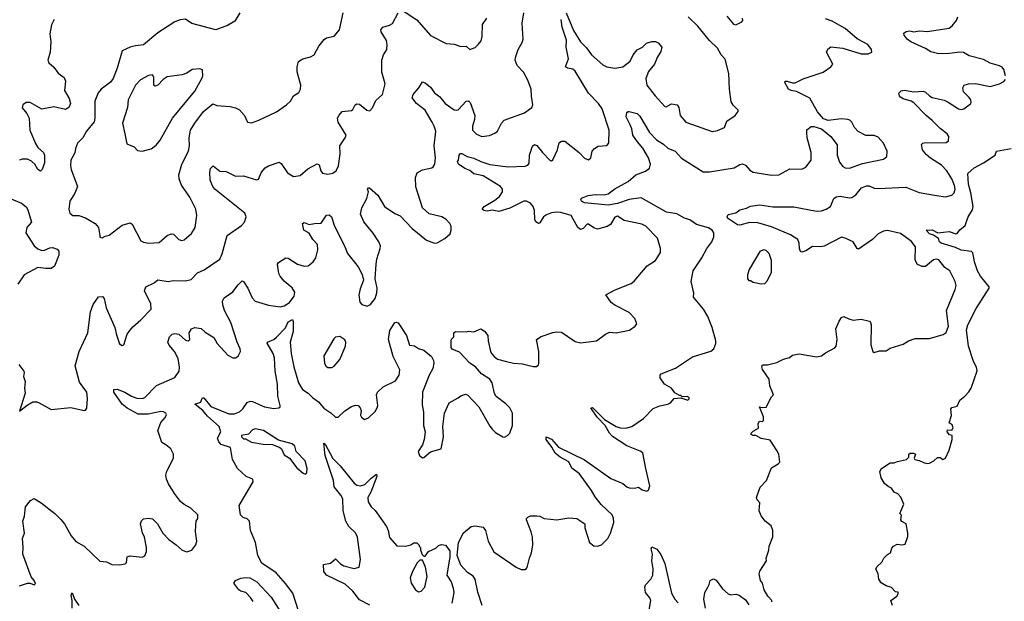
# Model space of a CAD drawing. Extents: x 2293878 to 2522763, y 823964 to 1006972.
# Tile 144 of 256: x 2339956 to 2347432, y 922118 to 926532. Entities that reach past the tile are written whole.
import ezdxf

# ---------------------------------------------------------------- set-up
doc = ezdxf.new("R2010")
doc.units = 0

msp = doc.modelspace()

# ---------------------------------------------------------------- linework, layer by layer
at = {"layer": '0CON20XD'}
for points in [[(2339950, 923915), (2339986.7, 923865), (2339990, 923855), (2339983.8, 923825), (2339998.8, 923785), (2339993.3, 923735), (2339996.4, 923696.4), (2339955, 923560), (2340012.6, 923607.4), (2340055, 923630.8), (2340085, 923631.4), (2340103.1, 923623.1), (2340195, 923573.3), (2340345, 923588.8), (2340445, 923566.7), (2340455, 923567.5), (2340466, 923584), (2340472, 923658), (2340465.7, 923705), (2340410.6, 923780.6), (2340376.2, 923905), (2340407.5, 924015), (2340472.2, 924155), (2340493.8, 924315), (2340515, 924370), (2340555, 924428), (2340585, 924431.2), (2340596.8, 924416.8), (2340611.9, 924345), (2340679.4, 924195), (2340690.3, 924140.3), (2340715, 924072.5), (2340735, 924060), (2340747.5, 924065), (2340772, 924145), (2340795.8, 924175), (2340815, 924200.8), (2340876.1, 924253.9), (2340954.4, 924335.6), (2340951.9, 924375), (2340904, 924475), (2340913.3, 924505), (2340976.1, 924533.9), (2341005, 924557.5), (2341084.3, 924544.3), (2341125, 924552.7), (2341215, 924550.8), (2341258.7, 924561.3), (2341305, 924610), (2341357, 924633), (2341474.6, 924715.4), (2341494.4, 924755), (2341531.2, 924895), (2341639.4, 924970.6), (2341664.2, 924995.8), (2341676, 925035), (2341665.8, 925065), (2341437.5, 925245), (2341423.8, 925266.2), (2341401.9, 925315), (2341399.2, 925375), (2341405, 925402.5), (2341425, 925423.3), (2341475, 925383.3), (2341525, 925379.2), (2341595, 925344), (2341655, 925346.7), (2341755, 925316.2), (2341768.3, 925321.7), (2341792, 925375), (2341820.9, 925409.1), (2341845, 925423.8), (2341925, 925451.2), (2341941.7, 925441.7), (2341990.5, 925370.5), (2342035, 925341.2), (2342085, 925350), (2342145, 925401.2), (2342215, 925438.8), (2342230, 925430), (2342241.4, 925385), (2342255, 925368), (2342295, 925358.8), (2342335, 925366.7), (2342358.8, 925385), (2342375.8, 925424.2), (2342390.6, 925515), (2342386.5, 925575), (2342428.1, 925635), (2342434.4, 925655), (2342374.4, 925755), (2342370, 925785), (2342381.2, 925808.8), (2342405, 925836.7), (2342475, 925842.5), (2342485, 925850), (2342503.3, 925885), (2342515, 925893.3), (2342535, 925890), (2342592.5, 925845), (2342615, 925840), (2342635, 925862.5), (2342660.9, 925919.1), (2342711.2, 925965), (2342731.9, 926045), (2342706.2, 926135), (2342705.6, 926225), (2342718.6, 926265), (2342744.2, 926305), (2342747.5, 926345), (2342740, 926375), (2342700.5, 926440.5), (2342698.8, 926455), (2342713.3, 926475), (2342765, 926491.2), (2342785.8, 926504.2), (2342829.4, 926585)], [(2340218.8, 926535), (2340196.8, 926493.2), (2340184.4, 926425), (2340192.5, 926365), (2340186.2, 926285), (2340168.8, 926225), (2340176.2, 926205), (2340215, 926172.5), (2340247.5, 926127.5), (2340293.4, 926093.4), (2340304.2, 926065), (2340296, 925995), (2340332, 925935), (2340341.2, 925895), (2340330, 925865), (2340305, 925851.2), (2340215, 925871.4), (2340125, 925852.5), (2340035, 925903.8), (2340005, 925903.3), (2339980, 925885), (2339974.1, 925864.1), (2340011.2, 925821.2), (2340028.8, 925785), (2340033.1, 925693.1), (2340075, 925592), (2340095, 925561.9), (2340135.6, 925525), (2340145.5, 925505), (2340144.4, 925445), (2340127.5, 925395), (2340115, 925383.8), (2340095, 925396), (2340070, 925435), (2340045, 925458.2), (2340015, 925474.6), (2339975, 925474.5), (2339954, 925466)], [(2341628.5, 926585), (2341589.7, 926520.3), (2341535, 926489.2), (2341445, 926454.5), (2341263.1, 926503.1), (2341215, 926536), (2341175, 926530.8), (2341133.3, 926515), (2341005, 926432.9), (2340895, 926341.4), (2340835, 926333.1), (2340793.8, 926325), (2340734, 926295), (2340697.1, 926165), (2340666.7, 926085), (2340645, 926058.1), (2340575.4, 926004.6), (2340552.5, 925977.5), (2340526.7, 925915), (2340527.8, 925785), (2340522.1, 925757.9), (2340463.1, 925685), (2340434.4, 925635.6), (2340394.2, 925595), (2340378.8, 925555), (2340375, 925522.5), (2340344.3, 925465), (2340341.9, 925425), (2340347.5, 925395), (2340394.5, 925265), (2340374.6, 925215.4), (2340336, 925155), (2340328.8, 925095), (2340336.7, 925065), (2340360, 925045), (2340405, 925045.7), (2340455, 925029.4), (2340528.8, 924985), (2340554.2, 924955), (2340563.9, 924893.9), (2340565, 924882.5), (2340583, 924877), (2340605, 924890), (2340635, 924897.5), (2340735, 924972.5), (2340795, 924990), (2340810.7, 924980.7), (2340875, 924854.2), (2340895, 924842.5), (2340935, 924835.6)], [(2340905, 923664.5), (2340994.4, 923755), (2341133.6, 923816.4), (2341166.6, 923863.4), (2341170.5, 923895), (2341160.2, 923960.2), (2341131.9, 924015), (2341091.1, 924061.1), (2341080, 924085), (2341094.3, 924125), (2341115, 924145.7), (2341135, 924150.8), (2341165, 924145.8), (2341215, 924098.8), (2341235, 924094), (2341248.8, 924105), (2341243.8, 924155), (2341260, 924185), (2341285, 924196), (2341335, 924188), (2341365, 924160), (2341429.7, 924119.7), (2341454.6, 924074.6), (2341537.5, 923985), (2341575, 923966.2), (2341595, 923966.7), (2341615, 923977.5), (2341633.8, 924015), (2341629.2, 924035), (2341607.5, 924085), (2341560.5, 924235), (2341511.5, 924325), (2341498.5, 924368.5), (2341496.7, 924395), (2341508.9, 924421.1), (2341575, 924467.1), (2341615, 924520.8), (2341645, 924550), (2341656, 924545), (2341688.1, 924495), (2341720.6, 924420.6), (2341745, 924395.8), (2341845.8, 924365.8), (2341935, 924352.9), (2341965, 924359.6), (2342004.4, 924385), (2342039.5, 924435), (2342044.3, 924465), (2342025, 924496.2), (2341965, 924547.5), (2341933.3, 924585), (2341923.8, 924605), (2341913, 924677), (2341921.7, 924688.3), (2341976.4, 924723.6), (2341995, 924723.3), (2342065, 924677.1), (2342115, 924661.4), (2342146.7, 924665), (2342185, 924694.2), (2342204.3, 924725), (2342220.4, 924785), (2342216.9, 924825), (2342182.5, 924865), (2342155, 924911.2), (2342114, 924935), (2342103.8, 924985), (2342115, 924993.3), (2342155, 924976.7), (2342195, 924985.8), (2342245, 924988.8), (2342285, 925048.8), (2342305, 925050), (2342322.5, 925035), (2342347.5, 924965), (2342423.3, 924815), (2342445, 924757.5), (2342525.8, 924655.8), (2342557.3, 924597.3), (2342566.2, 924555), (2342541.2, 924488.8), (2342532, 924445), (2342538.3, 924388.3), (2342555, 924371.2), (2342595, 924356.7), (2342620.5, 924369.5), (2342654.3, 924415), (2342668.3, 924458.3), (2342670, 924495), (2342655.6, 924565), (2342662.8, 924677.2), (2342667.3, 924715), (2342693.3, 924795), (2342694.5, 924815), (2342682.7, 924845), (2342640.8, 924910.8), (2342568.5, 924998.5), (2342544.4, 925055), (2342553.1, 925105), (2342592.9, 925175), (2342603.3, 925225), (2342597.5, 925245), (2342603.9, 925256.1), (2342613, 925257), (2342675, 925201.2), (2342725.6, 925115.6), (2342805, 925060), (2342845, 925043.3), (2342935, 924948), (2343045, 924858.8), (2343105, 924836.7), (2343125, 924837.5), (2343185, 924872.5), (2343225, 924907.5), (2343233.3, 924935), (2343233.3, 924965), (2343223.3, 924985), (2343193.8, 925015), (2343162.5, 925035), (2343065, 925059.4), (2343014.4, 925105), (2342963.9, 925263.9), (2342961.2, 925335), (2342975, 925368.8), (2343015, 925392.5), (2343085, 925408.8), (2343096.7, 925415), (2343108, 925435), (2343112.1, 925485), (2343103.4, 925575), (2343115.9, 925685), (2343104, 925725), (2343087.3, 925755), (2343035.2, 925845.2), (2342970, 925895), (2342935, 925940), (2342943.8, 925965), (2342987.5, 926015), (2343015, 926061.2), (2343035, 926052.9), (2343075, 926019.1), (2343106.6, 925976.6), (2343146.3, 925946.3), (2343186.7, 925895), (2343255, 925847.1), (2343275, 925844.4), (2343285, 925849.2), (2343345, 925913.8), (2343365, 925916.7), (2343376, 925905), (2343411.4, 925805), (2343410, 925775), (2343394, 925725), (2343393.8, 925695), (2343425, 925663.8), (2343465, 925646.2), (2343523.9, 925653.9), (2343565, 925670), (2343585, 925686.2), (2343613.6, 925746.4), (2343635, 925770.8), (2343790, 925825), (2343827.9, 925852.1), (2343844.2, 925865.8), (2343852, 925885), (2343842.7, 925952.7), (2343840, 926005), (2343814.5, 926074.5), (2343781.4, 926135), (2343734, 926185), (2343718.8, 926225), (2343720, 926245), (2343741.2, 926305), (2343771.7, 926358.3), (2343779.2, 926385), (2343770.6, 926505), (2343784.5, 926585.5)], [(2340935, 924835.6), (2341015, 924841.9), (2341076.4, 924893.6), (2341105, 924907.5), (2341124.3, 924904.3), (2341165, 924864.2), (2341185, 924857.5), (2341205, 924862), (2341261.3, 924908.7), (2341288.6, 924955), (2341300.8, 925045), (2341293.3, 925095), (2341246.7, 925185), (2341185.3, 925275.3), (2341167.3, 925325), (2341165.3, 925355), (2341186.8, 925435), (2341238.9, 925535), (2341246.3, 925573.7), (2341243.6, 925636.4), (2341253.6, 925695), (2341285, 925747.5), (2341350.6, 925835), (2341423, 925893), (2341451.7, 925881.7), (2341555, 925874), (2341595, 925863.8), (2341625, 925847.5), (2341662.5, 925805), (2341685, 925753.3), (2341715, 925750), (2341771.2, 925768.8), (2341906.4, 925833.6), (2341982.5, 925885), (2342012.5, 925915), (2342036.1, 925953.9), (2342075, 925980), (2342088.8, 926005), (2342091.2, 926035), (2342063.6, 926136.4), (2342063.8, 926175), (2342073.8, 926215), (2342105, 926236.2), (2342165, 926250), (2342192.5, 926265), (2342227.7, 926332.3), (2342267.3, 926382.7), (2342285, 926394), (2342342.7, 926407.3), (2342384, 926455), (2342412.9, 926585)], [(2342765.8, 924174.2), (2342805, 924233.3), (2342815, 924236.7), (2342830.5, 924230.5), (2342892.5, 924135), (2342915, 924062.5), (2342955, 924057.5), (2342985, 924036.7), (2343025, 924023.8), (2343083.3, 923975), (2343098, 923945), (2343100.8, 923925), (2343092.9, 923885), (2343064.6, 923835.4), (2343014.4, 923705), (2343011.2, 923608.8), (2343022.7, 923552.7), (2343022.5, 923452.5), (2343033.8, 923405), (2343026, 923345), (2343014.1, 923305.9), (2342982.5, 923255), (2342992.5, 923225), (2343003.6, 923213.6), (2343015, 923207.5), (2343025, 923210), (2343075, 923253.3), (2343156.1, 923273.9), (2343174, 923365), (2343168.6, 923445), (2343181.2, 923545), (2343217.5, 923625), (2343285, 923662.5), (2343305, 923677.5), (2343340.7, 923689.3), (2343357.5, 923685), (2343443.3, 923595), (2343525.9, 923445.9), (2343543.3, 923425), (2343569.5, 923399.5), (2343625, 923366.7), (2343636.1, 923363.9), (2343660, 923375), (2343678.8, 923395), (2343698.3, 923451.7), (2343697.1, 923545), (2343678.8, 923585), (2343646.8, 923616.8), (2343572.7, 923672.7), (2343562, 923695), (2343544.2, 923775), (2343525.7, 923805), (2343462.5, 923845), (2343417.6, 923897.6), (2343373.8, 923925), (2343295, 924007.5), (2343240.7, 924030.7), (2343233.3, 924045), (2343232.5, 924095), (2343233.8, 924106.2), (2343252.5, 924125), (2343252.5, 924155), (2343265, 924166.7), (2343345, 924164), (2343365, 924168.8), (2343405, 924163.8), (2343456.4, 924186.4), (2343485, 924167.5), (2343510, 924135), (2343513.3, 924095), (2343532, 924015), (2343542, 923995), (2343558, 923975), (2343585, 923955.8), (2343651.4, 923938.6), (2343705, 923924.4), (2343775, 923920), (2343855, 923898.8), (2343880.7, 923899.3), (2343895, 923912.5), (2343897.3, 923922.7), (2343898.6, 924015), (2343880, 924105), (2343915, 924127.5), (2344005, 924158.1), (2344035, 924163.1), (2344069.7, 924159.7), (2344175, 924088.8), (2344215, 924080), (2344335, 924094), (2344403.4, 924146.6), (2344435, 924161.4), (2344485, 924154.3), (2344585.5, 924174.5), (2344630, 924205), (2344642.5, 924225), (2344627.5, 924265), (2344585, 924310), (2344474.5, 924364.5), (2344446.2, 924385), (2344407.5, 924445), (2344477, 924483), (2344599.7, 924530.3), (2344622.1, 924547.9), (2344720, 924665), (2344784.4, 924705.6), (2344820.8, 924765), (2344822.9, 924795), (2344798.1, 924875), (2344710, 924965), (2344680.5, 924980.5), (2344546.9, 925006.9), (2344495, 925040), (2344475, 925033.6), (2344441.5, 924978.5), (2344417.4, 924962.6), (2344343, 924943), (2344315, 924951.4), (2344275, 924980.8), (2344265, 924980), (2344235, 924948.6), (2344215, 924940), (2344195, 924955.6), (2344144.2, 925045), (2344065, 925068.2), (2344035, 925071.1), (2343995, 925066.4), (2343955, 925051.8), (2343934.2, 925035.8), (2343905, 924991.2), (2343895, 924986.2), (2343875, 924998.8), (2343866.6, 925016.6), (2343865.4, 925085), (2343855.6, 925115), (2343835, 925138.6), (2343805, 925154.2), (2343785, 925154), (2343678.7, 925101.3), (2343595, 925075.6), (2343543.9, 925086.1), (2343505, 925080), (2343480, 925085), (2343467.5, 925095), (2343483.8, 925115), (2343565, 925162.2), (2343599.4, 925190.6), (2343622.2, 925225), (2343622.2, 925245), (2343607.8, 925265), (2343475, 925347.9), (2343405, 925362.5), (2343375, 925387.5), (2343335, 925403.2), (2343289.2, 925435), (2343280, 925455), (2343287.5, 925465), (2343292.5, 925505), (2343304, 925516), (2343314, 925516), (2343353.8, 925493.8), (2343405, 925482), (2343456.4, 925456.4), (2343525, 925432.7), (2343665, 925416.5), (2343795, 925420), (2343815, 925428.8), (2343825.7, 925444.3), (2343826.7, 925505), (2343848.6, 925571.4), (2343865, 925584), (2343882.5, 925577.5), (2343924.6, 925524.6), (2343985, 925463.8), (2343995, 925460), (2344005, 925467.5), (2344039.2, 925545), (2344052.7, 925597.3), (2344069.5, 925610.5), (2344095, 925611.2), (2344204.5, 925524.5), (2344245, 925481.2), (2344275, 925467.5), (2344293.3, 925485), (2344303.8, 925535), (2344320, 925555), (2344348.8, 925571.2), (2344415, 925576.7), (2344430, 925595), (2344431.1, 925695), (2344378.9, 925855), (2344351.4, 925895), (2344275, 925974.3), (2344175, 926141.4), (2344155, 926156.9), (2344115.6, 926165.6), (2344101.2, 926175), (2344123.3, 926235), (2344104.6, 926325), (2344108.1, 926378.1), (2344075.4, 926475), (2344066.9, 926535)], [(2342875, 926594.5), (2342971.2, 926531.2), (2343075, 926413.5), (2343195, 926352), (2343255, 926345.8), (2343305, 926329.4), (2343345, 926330.8), (2343375, 926306.7), (2343415, 926322.5), (2343437.2, 926342.8), (2343458.9, 926371.1), (2343467.8, 926405), (2343470, 926495), (2343504, 926545)], [(2343468, 922085), (2343435, 922187.5), (2343415, 922286.7), (2343399.7, 922309.7), (2343356.1, 922336.1), (2343305, 922392.5), (2343276.7, 922465), (2343286.7, 922565), (2343325, 922637.5), (2343385, 922686.7), (2343415, 922690), (2343475, 922680), (2343492.5, 922655), (2343512.5, 922575), (2343555, 922492.5), (2343725.6, 922375.6), (2343765, 922359.2), (2343791.2, 922358.8), (2343805, 922367.5), (2343812, 922385), (2343825.8, 922445), (2343842.9, 922485), (2343852.2, 922545), (2343848.9, 922605), (2343839.4, 922645), (2343804, 922735), (2343804.1, 922745.9), (2343815, 922757.5), (2343835, 922766.7), (2343883.6, 922766.4), (2343905, 922763.8), (2343937.3, 922747.3), (2344035, 922735.8), (2344125, 922750), (2344185.9, 922745.9), (2344246.1, 922706.1), (2344246.2, 922675), (2344283.3, 922565), (2344315, 922538.8), (2344343, 922537), (2344373.6, 922546.4), (2344422, 922595), (2344442.5, 922635), (2344466.7, 922715), (2344465, 922747.5), (2344454.3, 922775), (2344372, 922852), (2344325, 922910.8), (2344298.9, 922958.9), (2344207.8, 923085), (2344149.4, 923129.4), (2344125, 923176), (2344061.1, 923211.1), (2344021.2, 923241.2), (2343996.7, 923286.7), (2343952.9, 923345), (2343952.5, 923365), (2343995, 923348.6), (2344047.9, 923287.9), (2344245, 923191.5), (2344445, 923050.6), (2344535, 923013.1), (2344565, 922987.5), (2344585, 922979.2), (2344623.9, 922976.1), (2344655, 922983.3), (2344682.5, 922965), (2344715, 922953.3), (2344730, 922960), (2344740, 922995), (2344711.2, 923125), (2344686.7, 923245), (2344667.9, 923257.9), (2344565, 923297.5), (2344458.4, 923368.4), (2344433.5, 923395), (2344401.2, 923451.2), (2344340.8, 923515), (2344294, 923585), (2344305, 923588.8), (2344397.6, 923497.6), (2344484.7, 923444.7), (2344515, 923433.5), (2344557.6, 923432.4), (2344605, 923444.2), (2344693.8, 923505), (2344765, 923582), (2344817.7, 923602.3), (2344877.5, 923615), (2344897.5, 923625), (2344925, 923657.5), (2344975, 923662.5), (2345030, 923645), (2345040, 923655), (2345040, 923665), (2345025, 923672.5), (2344985, 923670), (2344975, 923680), (2344965, 923680), (2344930.7, 923700.7), (2344905, 923736.2), (2344851.2, 923765), (2344818, 923815), (2344818.8, 923835), (2344825.8, 923844.2), (2344935, 923886.7), (2345065, 923974.3), (2345204.2, 924015.8), (2345226, 924035), (2345242.5, 924075), (2345242.5, 924095), (2345213.1, 924195), (2345180, 924280), (2345147.1, 924335), (2345072, 924425), (2345073.6, 924456.4), (2345053.8, 924545), (2345068.8, 924625), (2345136.7, 924725), (2345174, 924795), (2345211.9, 924845), (2345225.7, 924885), (2345227.5, 924915), (2345214, 924935), (2345185, 924952.9), (2345095, 924978.6), (2345045, 925012.9), (2345005, 925025.5), (2344945, 925058.2), (2344867.5, 925072.5), (2344675, 925180), (2344585, 925167.1), (2344495, 925137.2), (2344425, 925123.7), (2344245, 925142.2), (2344221.2, 925155), (2344216.7, 925165), (2344221.2, 925178.8), (2344273.3, 925196.7), (2344325, 925204.4), (2344395, 925201.8), (2344425, 925210.9), (2344475, 925247.5), (2344576.6, 925303.4), (2344635, 925354.7), (2344707.7, 925382.3), (2344739.1, 925405), (2344745.9, 925435), (2344729.8, 925485), (2344688.4, 925558.4), (2344646, 925605), (2344612.2, 925655), (2344603.6, 925705), (2344591.9, 925735), (2344561.4, 925795), (2344565, 925826.7), (2344575, 925836.7), (2344585, 925836.7), (2344645, 925821.4), (2344665, 925799.2), (2344737, 925677), (2344790.6, 925620.6), (2344845, 925586.7), (2344877.7, 925557.7), (2344932, 925535), (2344981.7, 925481.7), (2345145, 925377.5), (2345195, 925378), (2345381.7, 925408.3), (2345425, 925434.2), (2345445, 925437.5), (2345467.9, 925427.9), (2345499.1, 925389.1), (2345525, 925375.8), (2345665, 925353.3), (2345720, 925355), (2345805, 925400), (2345895, 925398), (2345925, 925412.5), (2345966, 925465), (2345965.8, 925525), (2345936.2, 925635), (2345933.3, 925675), (2345933.9, 925696.1), (2345965, 925722.5), (2345985, 925722.5), (2346045, 925703.3), (2346116.2, 925645), (2346162.3, 925582.3), (2346162.9, 925505), (2346179.7, 925449.7), (2346205, 925418.8), (2346225, 925407.5), (2346255.9, 925405.9), (2346355, 925441.1), (2346515.8, 925474.2), (2346540, 925495), (2346542, 925535), (2346514.3, 925595), (2346475, 925640), (2346445, 925652.9), (2346382.1, 925652.1), (2346323.4, 925683.4), (2346295.7, 925715), (2346275.7, 925755), (2346259.3, 925769.3), (2346245, 925775.7), (2346195, 925778.9), (2346095, 925767.1), (2346059.1, 925779.1), (2346013, 925833), (2345956.9, 925936.9), (2345855, 925987.5), (2345813.3, 925995), (2345792.9, 926005), (2345766.2, 926055), (2345767.5, 926065), (2345783.9, 926066.1), (2345825, 926052), (2345845, 926053.8), (2345905.7, 926084.3), (2346056.3, 926133.7), (2346115.8, 926174.2), (2346131.2, 926195), (2346082.5, 926285), (2346091.2, 926308.8), (2346114.1, 926325.9), (2346205, 926315.6), (2346345, 926274.3), (2346398, 926272), (2346427.5, 926285), (2346423.3, 926305), (2346396, 926345), (2346315, 926387.1), (2346225, 926464.4), (2346125, 926520.8), (2346075, 926540)], [(2344105, 926584), (2344161.4, 926451.4), (2344213.9, 926363.9), (2344259.4, 926319.4), (2344297.3, 926265), (2344385, 926190.5), (2344414.2, 926174.2), (2344475, 926163.9), (2344535.3, 926174.7), (2344591.5, 926218.5), (2344615, 926266.2), (2344645, 926303.3), (2344685, 926323.3), (2344715, 926353.3), (2344755, 926367.5), (2344785, 926366.7), (2344805, 926357.5), (2344832.5, 926325), (2344825, 926290), (2344796.7, 926245), (2344776, 926195), (2344729.7, 926140.3), (2344711.1, 926085), (2344717.5, 926035), (2344781.4, 925955), (2344855, 925873.8), (2344865, 925871.2), (2344905, 925894.3), (2344948, 925885), (2344960.6, 925865), (2344971.4, 925805), (2345015, 925754), (2345215, 925684), (2345255, 925692), (2345306.7, 925715), (2345325, 925762.5), (2345387.5, 925805), (2345412.5, 925835), (2345412.5, 925845), (2345373.2, 925883.2), (2345358.8, 925908.8), (2345345.9, 926004.1), (2345340, 926125), (2345312.4, 926232.4), (2345282, 926265), (2345255.8, 926315), (2345194.6, 926374.6), (2345105, 926483.3), (2345033, 926553)], [(2345325, 926560), (2345375, 926498.8), (2345395, 926493.8), (2345440, 926515), (2345446, 926525), (2345444.2, 926545)], [(2347441.2, 926105), (2347428.4, 926155), (2347415, 926172.5), (2347395, 926182.7), (2347325, 926202.9), (2347275, 926230), (2347165, 926256.9), (2347122.6, 926282.6), (2347095, 926285.5), (2347015, 926275.5), (2346935, 926274.4), (2346875, 926288.1), (2346835, 926314.4), (2346723.8, 926365), (2346694.2, 926385), (2346672, 926415), (2346670.5, 926429.5), (2346686.1, 926443.9), (2346715, 926448.8), (2346745, 926441.2), (2346788.8, 926448.8), (2346846.6, 926443.4), (2347012.9, 926467.1), (2347036.9, 926485), (2347069.1, 926525), (2347079.3, 926555)], [(2340885, 925533.3), (2340955, 925553.3), (2340991.2, 925578.8), (2341023, 925617), (2341115.6, 925785), (2341285, 925988.8), (2341339.2, 926085), (2341345.9, 926105.9), (2341343, 926153), (2341325, 926160), (2341266.2, 926153.8), (2341225, 926126.7), (2341190, 926115), (2341075, 926098.8), (2341045, 926079.2), (2341005, 926036), (2340985, 926026.7), (2340974.3, 926034.3), (2340974, 926095), (2340965, 926113.3), (2340935, 926109.2), (2340874, 926075), (2340835.6, 926035), (2340780.6, 925925), (2340774.4, 925865), (2340737.3, 925747.3), (2340754.1, 925665.9), (2340770.7, 925590.7), (2340825, 925567.5), (2340849.3, 925539.3), (2340885, 925533.3)], [(2345667, 922113), (2345666.7, 922125), (2345635.9, 922155.9), (2345608, 922205), (2345595.9, 922255.9), (2345580, 922275), (2345570, 922325), (2345575, 922347.5), (2345626.7, 922425), (2345624, 922445), (2345644.1, 922505.9), (2345647.1, 922535), (2345675.9, 922605.9), (2345675.8, 922655), (2345661.7, 922691.7), (2345616.7, 922725), (2345585, 922766.7), (2345570.8, 922805), (2345575.8, 922865), (2345555, 922886.7), (2345550, 922905), (2345578.8, 922985), (2345626.6, 923033.4), (2345665, 923130), (2345715, 923160), (2345728.8, 923175), (2345721.2, 923235), (2345705, 923262.5), (2345655, 923340), (2345585, 923353.8), (2345545, 923376.7), (2345525, 923376.2), (2345510, 923385), (2345510, 923395), (2345525, 923410), (2345565, 923432.5), (2345563.9, 923466.1), (2345572.5, 923485), (2345595, 923482.5), (2345605, 923490), (2345605, 923517.5), (2345572.5, 923595), (2345595, 923588.8), (2345625, 923590), (2345665, 923670), (2345680, 923685), (2345653, 923753), (2345646.7, 923805), (2345596.1, 923876.1), (2345592, 923898), (2345597, 923913), (2345635, 923913.8), (2345705, 923931.2), (2345755, 923956.2), (2345800.7, 923969.3), (2345824.1, 923985.9), (2345875, 923996), (2346005, 923974), (2346045, 923980), (2346075, 924003.8), (2346145, 924042.5), (2346155.5, 924054.5), (2346162.2, 924105), (2346154.2, 924185.8), (2346177.5, 924245), (2346195, 924272.5), (2346215, 924280), (2346250.5, 924260.5), (2346285, 924252), (2346345, 924260), (2346407.5, 924245), (2346416.7, 924235), (2346421.2, 924215), (2346419.2, 924065), (2346433.8, 924015), (2346445, 924006.7), (2346485, 924020), (2346535, 924018.8), (2346565, 924038), (2346665, 924070), (2346705.5, 924094.5), (2346755, 924112.5), (2346865, 924111.8), (2346967.4, 924142.6), (2346991.7, 924158.3), (2347008.1, 924205), (2346994.3, 924325), (2347059.2, 924485), (2347065.7, 924515), (2347058.6, 924545), (2347019.4, 924625), (2346981.3, 924651.3), (2346935, 924708.9), (2346915, 924714.4), (2346895, 924708.5), (2346835, 924659.6), (2346809.6, 924659.6), (2346771.9, 924675), (2346756, 924706), (2346757, 924807), (2346725, 924851.7), (2346645, 924910.6), (2346545, 924931.5), (2346515, 924926.1), (2346475, 924906.9), (2346430.6, 924865), (2346325, 924791.4), (2346315, 924796), (2346285.2, 924845.2), (2346222.9, 924875), (2346195, 924880.7), (2346065, 924813.6), (2346035, 924808.1), (2345975, 924812), (2345925, 924778.8), (2345895, 924767.5), (2345885, 924772.5), (2345876.2, 924795), (2345874.2, 924835), (2345865, 924863.8), (2345809.1, 924899.1), (2345665, 924960.4), (2345560.7, 924990.7), (2345497, 924993), (2345425, 924973.1), (2345405.6, 924974.4), (2345330, 925025), (2345326.7, 925035), (2345336.4, 925053.6), (2345395, 925066.7), (2345425, 925090), (2345475, 925101.4), (2345505, 925116.7), (2345575, 925127.5), (2345675, 925111.8), (2345835, 925112.9), (2346005, 925080), (2346045, 925082.3), (2346080, 925095), (2346111.4, 925115), (2346138, 925175), (2346155, 925188.6), (2346185, 925193.3), (2346255, 925180.9), (2346275, 925183.6), (2346305.9, 925204.1), (2346349.2, 925255), (2346385, 925270), (2346405, 925270.6), (2346445, 925254.5), (2346475, 925250.4), (2346685, 925262.4), (2346785, 925220), (2346918.3, 925198.3), (2346985, 925187.8), (2347035, 925200), (2347052.5, 925217.5), (2347058.2, 925245), (2347054.4, 925275), (2347034.5, 925325), (2346995.5, 925385), (2346955, 925428.5), (2346871.2, 925481.2), (2346838.8, 925508.8), (2346811.4, 925545), (2346803.3, 925585), (2346812.5, 925595), (2346825, 925597.5), (2346990.5, 925599.5), (2347007.7, 925612.3), (2347011.2, 925645), (2346998, 925665), (2346945.5, 925705.5), (2346885, 925767.5), (2346838.8, 925805), (2346745, 925901.4), (2346725, 925914.4), (2346665, 925932.2), (2346645, 925944.4), (2346635.8, 925955), (2346631.2, 925975), (2346648.7, 925991.3), (2346673.4, 925996.6), (2346745, 925984.3), (2346815, 925990), (2346835, 925981.9), (2346863.5, 925953.5), (2346885, 925941.8), (2346975, 925920.8), (2347005, 925907.3), (2347085, 925855.4), (2347105, 925851.1), (2347125, 925856.2), (2347175, 925894.3), (2347179.4, 925905), (2347176.9, 925925), (2347165, 925942), (2347121.2, 925985), (2347117.5, 926015), (2347127.5, 926035), (2347160, 926045), (2347212.4, 926047.6), (2347325, 926025.6), (2347395, 926045.6), (2347427.6, 926062.4), (2347441.3, 926078.7)], [(2346583.3, 922085), (2346570, 922125), (2346615, 922157.5), (2346626.7, 922175), (2346627, 922187), (2346605, 922190), (2346575, 922221.2), (2346534.1, 922234.1), (2346497, 922257), (2346480, 922285), (2346473.3, 922325), (2346457.5, 922365), (2346467, 922383), (2346502.5, 922415), (2346517.5, 922445), (2346545, 922472.5), (2346567.5, 922485), (2346578.3, 922521.7), (2346590, 922535), (2346618.3, 922551.7), (2346655, 922546.7), (2346679.3, 922550.7), (2346699.3, 922610.7), (2346700, 922635), (2346686.7, 922706.7), (2346655, 922722.5), (2346647.5, 922735), (2346651.7, 922771.7), (2346640, 922785), (2346670, 922855), (2346647, 922907), (2346623, 922933), (2346597, 922947), (2346575, 922977.5), (2346549.3, 922989.3), (2346522.7, 923012.7), (2346496.7, 923055), (2346487, 923103), (2346500, 923125), (2346565, 923167.5), (2346595, 923167.5), (2346620.7, 923179.3), (2346690, 923195), (2346707, 923213), (2346707.5, 923235), (2346717, 923243), (2346743, 923243), (2346757.5, 923235), (2346747.5, 923205), (2346752.5, 923195), (2346785, 923187.5), (2346819.3, 923170.7), (2346845, 923163.8), (2346865, 923166.7), (2346896.1, 923183.9), (2346925, 923210), (2346945, 923210), (2346965, 923193.3), (2346985.7, 923204.3), (2347013.8, 923265), (2347036.4, 923346.4), (2347037, 923377), (2347015, 923380), (2346997.5, 923405), (2347000, 923420), (2347035, 923417.5), (2347043.3, 923435), (2347036.4, 923456.4), (2347012.5, 923472.5), (2347031.7, 923528.3), (2347027.5, 923575), (2347035, 923587.5), (2347075, 923600), (2347094, 923645), (2347133.8, 923675), (2347162.3, 923707.7), (2347180, 923735), (2347225, 923867.5), (2347222.2, 923895), (2347197.4, 923937.4), (2347161.1, 924055), (2347145, 924177.5), (2347155.4, 924215), (2347218.6, 924341.4), (2347316.2, 924495), (2347316.2, 924505), (2347252.2, 924585), (2347229.4, 924625), (2347205.6, 924695), (2347198.3, 924738.3), (2347193.6, 924763.6), (2347182.7, 924772.7), (2347105, 924783.2), (2347062.3, 924802.3), (2346953.8, 924835), (2346941.2, 924845), (2346931.7, 924871.7), (2346895.8, 924895.8), (2346865, 924906.2), (2346840, 924935), (2346885, 924937.5), (2346926.4, 924913.6), (2347013.9, 924923.9), (2347065, 924907.5), (2347075, 924910), (2347093.6, 924936.4), (2347135, 924970), (2347156.7, 925035), (2347191.4, 925088.6), (2347197.1, 925115), (2347178.3, 925218.3), (2347159.2, 925285), (2347155.8, 925365), (2347203.3, 925406.7), (2347273.3, 925445), (2347362.5, 925505), (2347372.5, 925535), (2347485, 925555.6)], [(2339878.6, 925178.6), (2339970.5, 925140.5), (2340005, 925112.5), (2340018.1, 925088.1), (2340045.8, 924995), (2340011.2, 924955), (2340002.5, 924915), (2340065, 924816), (2340093.9, 924793.9), (2340125, 924781.5), (2340145, 924782.5), (2340185, 924801.5), (2340205, 924804.4), (2340241.2, 924791.2), (2340254.1, 924774.1), (2340254.2, 924745), (2340219.3, 924660.7), (2340195.5, 924644.5), (2340155.5, 924644.5), (2340095, 924650.8), (2339990.8, 924595), (2339940.8, 924525)], [(2345586.4, 924526.4), (2345615, 924530), (2345635, 924553.3), (2345664.4, 924615), (2345665.5, 924705), (2345647.9, 924757.9), (2345625, 924780), (2345605, 924786.7), (2345575, 924772.5), (2345496.2, 924635), (2345483.3, 924595), (2345482.5, 924565), (2345493, 924553), (2345505, 924552.5), (2345525, 924540), (2345586.4, 924526.4)], [(2342074.2, 922045), (2342030.6, 922180.6), (2341975, 922253.8), (2341902.8, 922332.8), (2341795, 922408), (2341765.4, 922465.4), (2341747.5, 922565), (2341709.2, 922655), (2341700, 922725), (2341683.6, 922743.6), (2341652.5, 922755), (2341632, 922775), (2341622.5, 922845), (2341730, 923025), (2341726.7, 923045), (2341675, 923066.2), (2341610, 923125), (2341572.5, 923195), (2341557.5, 923285), (2341485, 923306.7), (2341467.7, 923327.7), (2341458.8, 923355), (2341482.9, 923405), (2341471.4, 923445), (2341382.9, 923522.9), (2341346.6, 923566.6), (2341286.2, 923615), (2341331.1, 923628.9), (2341335.8, 923645.8), (2341345, 923662.9), (2341355, 923662.9), (2341406.8, 923596.8), (2341545, 923539.4), (2341588.1, 923541.9), (2341625, 923557.1), (2341650.5, 923579.5), (2341682.8, 923627.2), (2341705, 923636.9), (2341725, 923634.4), (2341814.6, 923594.6), (2341885, 923580), (2341923.8, 923585), (2341934.2, 923595), (2341934.4, 923605), (2341915.8, 923675.8), (2341914.2, 923765), (2341895.4, 923864.6), (2341890.5, 923965), (2341879.6, 923999.6), (2341833.9, 924076.1), (2341837.5, 924085), (2341885, 924104), (2341905, 924122), (2341975, 924192.9), (2341995, 924240), (2342026.5, 924256.5), (2342032.7, 924242.7), (2342031.9, 924165), (2342008.9, 924085), (2342018.1, 923998.1), (2342037.4, 923897.4), (2342072.8, 923775), (2342102.5, 923725), (2342147.3, 923697.3), (2342179.4, 923665), (2342225, 923631.9), (2342265, 923582.9), (2342318.5, 923548.5), (2342355, 923516), (2342375, 923515.8), (2342425, 923563.1), (2342474.5, 923595.5), (2342507.1, 923607.1), (2342525, 923603.8), (2342541.2, 923585), (2342550, 923565), (2342545, 923530), (2342552.5, 923515), (2342575, 923497.5), (2342605, 923510), (2342655, 923558.8), (2342670.8, 923585), (2342675.8, 923605), (2342665.6, 923685), (2342672.9, 923705), (2342716.2, 923745), (2342808.5, 923791.5), (2342838.5, 923835), (2342842.3, 923875), (2342792.1, 923975), (2342756.2, 924105), (2342765.8, 924174.2)], [(2342325, 923891.2), (2342345, 923903.3), (2342385.8, 923954.2), (2342430, 924055), (2342431.2, 924085), (2342425, 924102.5), (2342386.4, 924126.4), (2342355, 924123.3), (2342341.2, 924108.8), (2342265, 923980), (2342271.2, 923925), (2342281.2, 923901.2), (2342295, 923891.2), (2342325, 923891.2)], [(2339955, 922234), (2340015, 922256.2), (2340036.4, 922256.4), (2340065, 922242.5), (2340076.4, 922253.6), (2340066.7, 922275), (2340042.3, 922302.3), (2339980.4, 922475), (2339983.1, 922525), (2339976.5, 922595), (2339992.2, 922635), (2339980.6, 922725), (2339992.2, 922765), (2339999.2, 922835), (2340037.3, 922882.7), (2340065, 922898.8), (2340118.8, 922865), (2340224, 922785), (2340268.6, 922738.6), (2340297.1, 922705), (2340348, 922615), (2340382.1, 922572.1), (2340446.7, 922535), (2340565, 922423.3), (2340615, 922416.2), (2340656.4, 922396.4), (2340715, 922393.8), (2340757, 922403), (2340767, 922413), (2340772.5, 922455), (2340795, 922463.3), (2340885, 922453.3), (2340905, 922462.5), (2340919.2, 922495), (2340918.1, 922525), (2340904.3, 922604.3), (2340887.5, 922637.5), (2340874, 922705), (2340881.2, 922728.8), (2340895, 922742.5), (2340935, 922747.5), (2340965, 922742.5), (2341002, 922705), (2341043.3, 922635), (2341087.3, 922587.3), (2341145, 922546.7), (2341190, 922505), (2341224.2, 922494.2), (2341262.5, 922505), (2341293.9, 922546.1), (2341300, 922575), (2341292, 922645), (2341293.8, 922695), (2341296.7, 922725), (2341307.5, 922745), (2341307.5, 922775), (2341255.8, 922825.8), (2341205, 922851.4), (2341177.1, 922875), (2341131.1, 922935), (2341085, 923010), (2341070.4, 923045), (2341066.4, 923075), (2341073.5, 923105), (2341124.3, 923205), (2341124.3, 923235), (2341104.4, 923274.4), (2341066.3, 923306.3), (2341035, 923322.5), (2341003.8, 923415), (2341028.1, 923475), (2341064, 923515), (2341070, 923535), (2341066.1, 923546.1), (2341047.1, 923557.1), (2341027.9, 923557.9), (2340932.4, 923537.6), (2340855, 923537.7), (2340773.1, 923583.1), (2340734, 923614), (2340670, 923705), (2340671.2, 923725), (2340695, 923727.8), (2340755.3, 923705.3), (2340805, 923674.5), (2340845, 923658.8), (2340885, 923656.4), (2340905, 923664.5)], [(2342125, 923083.3), (2342136.4, 923093.6), (2342138.8, 923125), (2342123.3, 923185), (2342054.2, 923254.2), (2342044, 923295), (2342025, 923314.2), (2341921.9, 923341.9), (2341806.2, 923415), (2341745, 923425.6), (2341725, 923418), (2341693, 923387), (2341640, 923375), (2341640, 923365), (2341655, 923350), (2341671.7, 923351.7), (2341715, 923326.7), (2341805, 923311.2), (2341875, 923308.8), (2341932.5, 923285), (2341943.3, 923275), (2341965, 923230), (2342003.9, 923203.9), (2342060.5, 923130.5), (2342109.3, 923089.3), (2342125, 923083.3)], [(2342615, 922088.5), (2342535, 922130), (2342485.3, 922195.3), (2342428.5, 922248.5), (2342286.8, 922316.8), (2342266, 922345), (2342263.8, 922396.2), (2342315, 922408), (2342355, 922441.2), (2342393.2, 922403.2), (2342417.6, 922387.6), (2342495, 922365.6), (2342533.5, 922376.5), (2342543.4, 922435), (2342521.7, 922605), (2342505, 922636.7), (2342454.4, 922685), (2342433.3, 922725), (2342412.7, 922805), (2342409.4, 922895), (2342394.4, 922924.4), (2342345, 922985.7), (2342339.7, 923035), (2342321.3, 923088.7), (2342276.2, 923225), (2342265, 923317.5), (2342275, 923310), (2342335, 923202), (2342390, 923145), (2342494.7, 923014.7), (2342515, 923000), (2342545, 922993.5), (2342576.9, 923003.1), (2342625, 923052.9), (2342665, 923082.5), (2342667.1, 923065), (2342622.5, 922945), (2342599.2, 922905), (2342601.7, 922871.7), (2342623.8, 922835), (2342655.8, 922805.8), (2342740, 922685), (2342754.1, 922654.1), (2342765, 922602.5), (2342819.3, 922539.3), (2342885, 922536.7), (2342925, 922547.5), (2342948.3, 922561.7), (2342971.7, 922561.7), (2342990, 922545), (2342990, 922535), (2343000, 922525), (2343000, 922505), (2343011.7, 922471.7), (2343025, 922460), (2343035, 922460), (2343060, 922495), (2343115, 922520), (2343135, 922540), (2343158.3, 922548.3), (2343190, 922545), (2343221.7, 922501.7), (2343222.5, 922455), (2343198.8, 922315), (2343232, 922265), (2343247.9, 922217.9), (2343251.4, 922185), (2343237.6, 922102.4)], [(2344732, 922035), (2344747.1, 922125), (2344741.2, 922145), (2344708.8, 922185), (2344702.5, 922225), (2344707.7, 922242.3), (2344749.2, 922285), (2344763, 922317), (2344766.5, 922365), (2344755.7, 922425), (2344760, 922475), (2344750, 922515), (2344755, 922530), (2344795, 922512.9), (2344825, 922474), (2344854.5, 922405), (2344905, 922180), (2344930, 922135), (2344956.2, 922105)], [(2342985, 922190), (2343005, 922194.2), (2343032.5, 922225), (2343050, 922305), (2343036.4, 922376.4), (2343015, 922430), (2342995, 922430), (2342975, 922410), (2342938, 922345), (2342920.8, 922295), (2342928, 922255), (2342962, 922205), (2342985, 922190)], [(2341729.6, 922115), (2341707.6, 922147.6), (2341674, 922184), (2341635, 922194.7), (2341620.9, 922205), (2341581.2, 922255), (2341593.8, 922275), (2341635, 922292.5), (2341675, 922298.6), (2341703.3, 922295), (2341755.5, 922265.5), (2341865, 922149.2), (2341995, 921946.2)], [(2345164, 922065), (2345151.2, 922135), (2345157.5, 922185), (2345180, 922225), (2345192.5, 922245), (2345200, 922275), (2345225, 922287.5), (2345245, 922277.5), (2345292.3, 922212.3), (2345335, 922173.3), (2345355, 922166.7), (2345395, 922172.5), (2345420, 922165), (2345467.7, 922127.7), (2345491.7, 922091.7)], [(2340354.6, 922065), (2340354.4, 922124.4), (2340346.7, 922165), (2340350.7, 922179.3), (2340355, 922182.5), (2340357, 922177), (2340371.2, 922135), (2340405, 922086.2)]]:
    msp.add_lwpolyline(points, dxfattribs=at)

doc.saveas('drawing.dxf')
